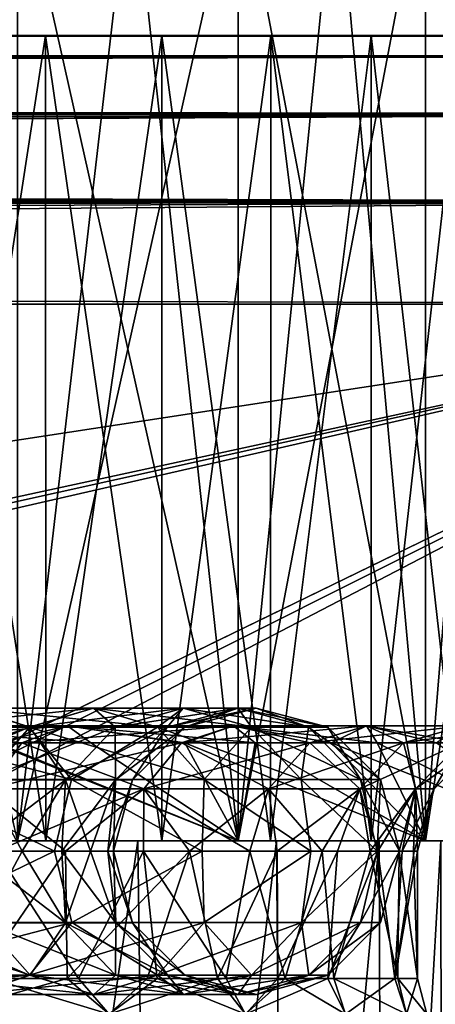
# Model space of a CAD drawing. Header units: metres. Extents: x -104 to 104, y -111 to 38.
# Tile 252 of 256: x 83.53 to 85.85, y 15.59 to 21.09. Entities that reach past the tile are written whole.
import ezdxf

# ---------------------------------------------------------------- set-up
doc = ezdxf.new("R2010")
doc.units = ezdxf.units.M
doc.layers.add('solid_509367_AD153', color=7, linetype='CONTINUOUS')

msp = doc.modelspace()

# ---------------------------------------------------------------- linework, layer by layer
at = {"layer": 'solid_509367_AD153'}
for points in [[(84.746834, 16.5, 7.651943), (84.151947, 22, 8.246834), (83.514259, 22, 8.795604)], [(83.514259, 16.5, 8.795604), (84.746834, 16.5, 7.651943), (83.514259, 22, 8.795604)], [(83.514259, 16.5, -8.795604), (83.514259, 22, -8.795604), (84.151947, 22, -8.246834)], [(83.514259, 16.5, -8.795604), (84.151947, 22, -8.246834), (84.746834, 22, -7.651943)], [(84.746834, 16.5, -7.651943), (83.514259, 16.5, -8.795604), (84.746834, 22, -7.651943)], [(84.746834, 16.5, 7.651943), (84.746834, 22, 7.651943), (84.151947, 22, 8.246834)], [(85.795189, 16.5, 6.337351), (85.295601, 22, 7.01426), (84.746834, 22, 7.651943)], [(84.746834, 16.5, 7.651943), (85.795189, 16.5, 6.337351), (84.746834, 22, 7.651943)], [(84.746834, 16.5, -7.651943), (84.746834, 22, -7.651943), (85.295601, 22, -7.01426)], [(84.746834, 16.5, -7.651943), (85.295601, 22, -7.01426), (85.795189, 22, -6.337351)], [(85.795189, 16.5, -6.337351), (84.746834, 16.5, -7.651943), (85.795189, 22, -6.337351)], [(85.795189, 16.5, 6.337351), (85.795189, 22, 6.337351), (85.295601, 22, 7.01426)], [(86.635902, 16.5, 4.881192), (86.242783, 22, 5.625), (85.795189, 22, 6.337351)], [(85.795189, 16.5, 6.337351), (86.635902, 16.5, 4.881192), (85.795189, 22, 6.337351)], [(85.795189, 16.5, -6.337351), (85.795189, 22, -6.337351), (86.242783, 22, -5.625)], [(85.795189, 16.5, -6.337351), (86.242783, 22, -5.625), (86.635902, 22, -4.881192)], [(86.635902, 16.5, -4.881192), (85.795189, 16.5, -6.337351), (86.635902, 22, -4.881192)], [(76.5, 21, -11.5), (88.5, 21, -17.5), (-88.5, 21, -17.5)], [(88.5, 20.886271, -18.072937), (-88.5, 21, -17.5), (88.5, 21, -17.5)], [(-88.5, 20.886271, -18.072937), (-88.5, 21, -17.5), (88.5, 20.886271, -18.072937)], [(72.297272, 21, 10.703959), (0, 21, 17.5), (88.5, 21, 17.5)], [(1.438565, 20.99082, 17.665693), (88.5, 21, 17.5), (0, 21, 17.5)], [(1.438565, 20.99082, 17.665693), (2.599583, 20.969931, 17.798836), (88.5, 21, 17.5)], [(2.599583, 20.969931, 17.798836), (2.794907, 20.965233, 17.821079), (88.5, 21, 17.5)], [(2.794907, 20.965233, 17.821079), (4.094866, 20.925119, 17.968012), (88.5, 21, 17.5)], [(88.5, 20.885818, 18.074024), (88.5, 21, 17.5), (4.094866, 20.925119, 17.968012)], [(73.112015, 21, 10.989048), (72.297272, 21, 10.703959), (88.5, 21, 17.5)], [(73.94101, 21, 11.211671), (73.112015, 21, 10.989048), (88.5, 21, 17.5)], [(74.779747, 21, 11.370247), (73.94101, 21, 11.211671), (88.5, 21, 17.5)], [(75.632744, 21, 11.466357), (74.779747, 21, 11.370247), (88.5, 21, 17.5)], [(76.5, 21, 11.5), (75.632744, 21, 11.466357), (88.5, 21, 17.5)], [(77.367256, 21, -11.466357), (88.5, 21, -17.5), (76.5, 21, -11.5)], [(77.367256, 21, 11.466357), (76.5, 21, 11.5), (88.5, 21, 17.5)], [(77.367256, 21, -11.466357), (78.220253, 21, -11.370247), (88.5, 21, -17.5)], [(78.220253, 21, 11.370247), (77.367256, 21, 11.466357), (88.5, 21, 17.5)], [(78.220253, 21, -11.370247), (79.05899, 21, -11.211671), (88.5, 21, -17.5)], [(79.05899, 21, 11.211671), (78.220253, 21, 11.370247), (88.5, 21, 17.5)], [(79.05899, 21, -11.211671), (79.887985, 21, -10.989048), (88.5, 21, -17.5)], [(79.887985, 21, 10.989048), (79.05899, 21, 11.211671), (88.5, 21, 17.5)], [(79.887985, 21, -10.989048), (80.702728, 21, -10.703959), (88.5, 21, -17.5)], [(80.702728, 21, 10.703959), (79.887985, 21, 10.989048), (88.5, 21, 17.5)], [(80.702728, 21, -10.703959), (81.489662, 21, -10.361142), (88.5, 21, -17.5)], [(81.489662, 21, 10.361142), (80.702728, 21, 10.703959), (88.5, 21, 17.5)], [(81.489662, 21, -10.361142), (82.248337, 21, -9.959632), (88.5, 21, -17.5)], [(82.248337, 21, 9.959632), (81.489662, 21, 10.361142), (88.5, 21, 17.5)], [(82.248337, 21, -9.959632), (82.97921, 21, -9.500394), (88.5, 21, -17.5)], [(82.97921, 21, 9.500394), (82.248337, 21, 9.959632), (88.5, 21, 17.5)], [(82.977402, 16.5, 9.501176), (82.97921, 21, 9.500394), (83.670135, 21, 8.991062)], [(82.977402, 16.5, 9.501176), (83.670135, 21, 8.991062), (83.671913, 16.5, 8.989111)], [(83.671913, 16.5, -8.989111), (82.97921, 21, -9.500394), (82.977402, 16.5, -9.501176)], [(82.97921, 21, -9.500394), (83.670135, 21, -8.991062), (88.5, 21, -17.5)], [(83.670135, 21, 8.991062), (82.97921, 21, 9.500394), (88.5, 21, 17.5)], [(83.671913, 16.5, -8.989111), (83.670135, 21, -8.991062), (82.97921, 21, -9.500394)], [(83.670135, 21, -8.991062), (84.320442, 21, -8.430799), (88.5, 21, -17.5)], [(84.320442, 21, 8.430799), (83.670135, 21, 8.991062), (88.5, 21, 17.5)], [(83.671913, 16.5, 8.989111), (83.670135, 21, 8.991062), (84.320442, 21, 8.430799)], [(84.320526, 16.5, -8.4313), (84.320442, 21, -8.430799), (83.670135, 21, -8.991062)], [(84.320526, 16.5, -8.4313), (83.670135, 21, -8.991062), (83.671913, 16.5, -8.989111)], [(83.671913, 16.5, 8.989111), (84.320442, 21, 8.430799), (84.320526, 16.5, 8.4313)], [(84.320442, 21, -8.430799), (84.930801, 21, -7.82044), (88.5, 21, -17.5)], [(84.930801, 21, 7.82044), (84.320442, 21, 8.430799), (88.5, 21, 17.5)], [(84.320526, 16.5, 8.4313), (84.320442, 21, 8.430799), (84.930801, 21, 7.82044)], [(84.928627, 16.5, -7.822324), (84.930801, 21, -7.82044), (84.320442, 21, -8.430799)], [(84.928627, 16.5, -7.822324), (84.320442, 21, -8.430799), (84.320526, 16.5, -8.4313)], [(84.320526, 16.5, 8.4313), (84.930801, 21, 7.82044), (84.928627, 16.5, 7.822324)], [(84.928627, 16.5, 7.822324), (84.930801, 21, 7.82044), (85.491058, 21, 7.170133)], [(84.928627, 16.5, 7.822324), (85.491058, 21, 7.170133), (85.492065, 16.5, 7.167895)], [(85.492065, 16.5, -7.167895), (84.930801, 21, -7.82044), (84.928627, 16.5, -7.822324)], [(84.930801, 21, -7.82044), (85.491058, 21, -7.170133), (88.5, 21, -17.5)], [(85.491058, 21, 7.170133), (84.930801, 21, 7.82044), (88.5, 21, 17.5)], [(85.492065, 16.5, -7.167895), (85.491058, 21, -7.170133), (84.930801, 21, -7.82044)], [(85.491058, 21, -7.170133), (86.000397, 21, -6.479209), (88.5, 21, -17.5)], [(86.000397, 21, 6.479209), (85.491058, 21, 7.170133), (88.5, 21, 17.5)], [(85.492065, 16.5, 7.167895), (85.491058, 21, 7.170133), (86.000397, 21, 6.479209)], [(86.001404, 16.5, -6.47867), (86.000397, 21, -6.479209), (85.491058, 21, -7.170133)], [(86.001404, 16.5, -6.47867), (85.491058, 21, -7.170133), (85.492065, 16.5, -7.167895)], [(85.492065, 16.5, 7.167895), (86.000397, 21, 6.479209), (86.001404, 16.5, 6.47867)], [(88.5, 20.885818, 18.074024), (4.094866, 20.925119, 17.968012), (5.176643, 20.879919, 18.08807)], [(-88.5, 20.886271, -18.072937), (88.5, 20.886271, -18.072937), (88.5, 20.561077, -18.560244)], [(-88.5, 20.886271, -18.072937), (88.5, 20.561077, -18.560244), (-88.5, 20.561077, -18.560244)], [(88.5, 20.885818, 18.074024), (5.176643, 20.879919, 18.08807), (5.431446, 20.867682, 18.115993)], [(88.5, 20.885818, 18.074024), (5.431446, 20.867682, 18.115993), (6.852902, 20.787809, 18.269121)], [(88.5, 20.885818, 18.074024), (6.852902, 20.787809, 18.269121), (7.71827, 20.72963, 18.359076)], [(88.5, 20.885818, 18.074024), (7.71827, 20.72963, 18.359076), (8.364735, 20.681011, 18.424778)], [(88.5, 20.560244, 18.561077), (88.5, 20.885818, 18.074024), (8.364735, 20.681011, 18.424778)], [(88.5, 20.560244, 18.561077), (8.364735, 20.681011, 18.424778), (9.930074, 20.545269, 18.57583)], [(-88.5, 20.561077, -18.560244), (88.5, 20.561077, -18.560244), (88.5, 20.074024, -18.885818)], [(-88.5, 20.561077, -18.560244), (88.5, 20.074024, -18.885818), (-88.5, 20.074024, -18.885818)], [(88.5, 20.560244, 18.561077), (9.930074, 20.545269, 18.57583), (10.211987, 20.517963, 18.601704)], [(88.5, 20.560244, 18.561077), (10.211987, 20.517963, 18.601704), (11.512659, 20.37952, 18.71509)], [(88.5, 20.560244, 18.561077), (11.512659, 20.37952, 18.71509), (12.634016, 20.244062, 18.802448)], [(88.5, 20.560244, 18.561077), (12.634016, 20.244062, 18.802448), (13.07672, 20.185892, 18.833998)], [(88.5, 20.072937, 18.886271), (88.5, 20.560244, 18.561077), (13.07672, 20.185892, 18.833998)], [(88.5, 20.072937, 18.886271), (13.07672, 20.185892, 18.833998), (14.532368, 19.97542, 18.922665)], [(-88.5, 20.074024, -18.885818), (88.5, 19.5, -19), (-88.5, 19.5, -19)], [(-88.5, 20.074024, -18.885818), (88.5, 20.074024, -18.885818), (88.5, 19.5, -19)], [(88.5, 20.072937, 18.886271), (14.532368, 19.97542, 18.922665), (14.960504, 19.907318, 18.943638)], [(88.5, 20.072937, 18.886271), (14.960504, 19.907318, 18.943638), (15.905083, 19.745672, 18.979744)], [(88.5, 20.072937, 18.886271), (15.905083, 19.745672, 18.979744), (17.197384, 19.5, 19)], [(88.5, 20.072937, 18.886271), (17.197384, 19.5, 19), (88.5, 19.5, 19)], [(-88.5, -7.5, -19), (-88.5, 19.5, -19), (88.5, 19.5, -19)], [(-36.57795, -7.5, -19), (-88.5, -7.5, -19), (88.5, 19.5, -19)], [(-34.248123, -7.626659, -19), (-36.57795, -7.5, -19), (88.5, 19.5, -19)], [(-31.945723, -8.004942, -19), (-34.248123, -7.626659, -19), (88.5, 19.5, -19)], [(31.945723, -8.004942, -19), (-31.945723, -8.004942, -19), (88.5, 19.5, -19)], [(88.5, -7.5, 19), (17.197384, 19.5, 19), (18.989754, 17.759771, 19)], [(88.5, -7.5, 19), (88.5, 19.5, 19), (17.197384, 19.5, 19)], [(34.248119, -7.626659, -19), (31.945723, -8.004942, -19), (88.5, 19.5, -19)], [(36.57795, -7.5, -19), (34.248119, -7.626659, -19), (88.5, 19.5, -19)], [(88.5, -7.5, -19), (36.57795, -7.5, -19), (88.5, 19.5, -19)], [(88.5, -7.5, 19), (18.989754, 17.759771, 19), (20.601439, 15.860648, 19)], [(83.578606, 17.135294, 5.142908), (83.254616, 17.242264, 4.907515), (82.403748, 17.242264, 5.903749)], [(82.686928, 17.135294, 6.186928), (83.578606, 17.135294, 5.142908), (82.403748, 17.242264, 5.903749)], [(83.578606, 17.135294, -5.142908), (82.686928, 17.135294, -6.186928), (83.254616, 17.242264, -4.907515)], [(83.939156, 17.242264, 3.79044), (83.582535, 17.134457, 3.608731), (82.930801, 17.134457, 4.672254)], [(83.254616, 17.242264, 4.907515), (83.939156, 17.242264, 3.79044), (82.930801, 17.134457, 4.672254)], [(83.254616, 17.242264, -4.907515), (82.930801, 17.134457, -4.672254), (83.582535, 17.134457, -3.608731)], [(84.295982, 17.135294, 3.972252), (83.939156, 17.242264, 3.79044), (83.254616, 17.242264, 4.907515)], [(83.578606, 17.135294, 5.142908), (84.295982, 17.135294, 3.972252), (83.254616, 17.242264, 4.907515)], [(83.939156, 17.242264, -3.79044), (83.254616, 17.242264, -4.907515), (83.582535, 17.134457, -3.608731)], [(83.578606, 17.135294, -5.142908), (83.254616, 17.242264, -4.907515), (83.939156, 17.242264, -3.79044)], [(84.295982, 17.135294, -3.972252), (83.578606, 17.135294, -5.142908), (83.939156, 17.242264, -3.79044)], [(84.440529, 17.242264, 2.580033), (84.059868, 17.134457, 2.456349), (83.582535, 17.134457, 3.608731)], [(83.939156, 17.242264, 3.79044), (84.440529, 17.242264, 2.580033), (83.582535, 17.134457, 3.608731)], [(83.939156, 17.242264, -3.79044), (83.582535, 17.134457, -3.608731), (84.059868, 17.134457, -2.456349)], [(84.821396, 17.135294, 2.703787), (84.440529, 17.242264, 2.580033), (83.939156, 17.242264, 3.79044)], [(84.295982, 17.135294, 3.972252), (84.821396, 17.135294, 2.703787), (83.939156, 17.242264, 3.79044)], [(84.440529, 17.242264, -2.580033), (83.939156, 17.242264, -3.79044), (84.059868, 17.134457, -2.456349)], [(84.295982, 17.135294, -3.972252), (83.939156, 17.242264, -3.79044), (84.440529, 17.242264, -2.580033)], [(84.746368, 17.242264, 1.306097), (84.351051, 17.134457, 1.243484), (84.059868, 17.134457, 2.456349)], [(84.440529, 17.242264, 2.580033), (84.746368, 17.242264, 1.306097), (84.059868, 17.134457, 2.456349)], [(84.440529, 17.242264, -2.580033), (84.059868, 17.134457, -2.456349), (84.351051, 17.134457, -1.243484)], [(84.821396, 17.135294, -2.703787), (84.295982, 17.135294, -3.972252), (84.440529, 17.242264, -2.580033)], [(84.849159, 17.242264), (84.448914, 17.134457), (84.351051, 17.134457, 1.243484)], [(84.746368, 17.242264, -1.306097), (84.351051, 17.134457, -1.243484), (84.448914, 17.134457)], [(84.746368, 17.242264, 1.306097), (84.849159, 17.242264), (84.351051, 17.134457, 1.243484)], [(84.746368, 17.242264, -1.306097), (84.440529, 17.242264, -2.580033), (84.351051, 17.134457, -1.243484)], [(85.141914, 17.135294, 1.368745), (84.746368, 17.242264, 1.306097), (84.440529, 17.242264, 2.580033)], [(84.821396, 17.135294, 2.703787), (85.141914, 17.135294, 1.368745), (84.440529, 17.242264, 2.580033)], [(84.821396, 17.135294, -2.703787), (84.440529, 17.242264, -2.580033), (84.746368, 17.242264, -1.306097)], [(84.746368, 17.242264, -1.306097), (84.448914, 17.134457), (84.849159, 17.242264)], [(85.249634, 17.135294), (84.849159, 17.242264), (84.746368, 17.242264, 1.306097)], [(85.141914, 17.135294, -1.368745), (84.746368, 17.242264, -1.306097), (84.849159, 17.242264)], [(85.141914, 17.135294, 1.368745), (85.249634, 17.135294), (84.746368, 17.242264, 1.306097)], [(85.141914, 17.135294, -1.368745), (84.821396, 17.135294, -2.703787), (84.746368, 17.242264, -1.306097)], [(85.141914, 17.135294, -1.368745), (84.849159, 17.242264), (85.249634, 17.135294)], [(82.70372, 17.142265, 7.779223), (82.485306, 17.0483, 7.505334), (83.537064, 17.0483, 6.529442)], [(83.793869, 17.142265, -6.767719), (83.537064, 17.0483, -6.529442), (82.485306, 17.0483, -7.505334)], [(82.70372, 17.142265, -7.779223), (83.793869, 17.142265, -6.767719), (82.485306, 17.0483, -7.505334)], [(83.815796, 16.842264, 5.315237), (83.578606, 17.135294, 5.142908), (82.686928, 17.135294, 6.186928)], [(82.894241, 16.842264, 6.394239), (83.815796, 16.842264, 5.315237), (82.686928, 17.135294, 6.186928)], [(82.894241, 16.842264, -6.394239), (82.686928, 17.135294, -6.186928), (83.578606, 17.135294, -5.142908)], [(83.582535, 17.134457, 3.608731), (83.321854, 16.840813, 3.475907), (82.694115, 16.840813, 4.500286)], [(82.930801, 17.134457, 4.672254), (83.582535, 17.134457, 3.608731), (82.694115, 16.840813, 4.500286)], [(83.793869, 17.142265, 6.767719), (83.393692, 17.048483, 7.65291), (82.70372, 17.142265, 7.779223)], [(82.70372, 17.142265, -7.779223), (83.373436, 17.048483, -7.671109), (83.924156, 17.048483, -7.139463)], [(82.70372, 17.142265, -7.779223), (83.924156, 17.048483, -7.139463), (83.793869, 17.142265, -6.767719)], [(83.793869, 17.142265, 6.767719), (82.70372, 17.142265, 7.779223), (83.537064, 17.0483, 6.529442)], [(83.815796, 16.842264, -5.315237), (82.894241, 16.842264, -6.394239), (83.578606, 17.135294, -5.142908)], [(83.582535, 17.134457, -3.608731), (82.930801, 17.134457, -4.672254), (83.321854, 16.840813, -3.475907)], [(84.059868, 17.134457, 2.456349), (83.781616, 16.840813, 2.36594), (83.321854, 16.840813, 3.475907)], [(83.582535, 17.134457, 3.608731), (84.059868, 17.134457, 2.456349), (83.321854, 16.840813, 3.475907)], [(83.582535, 17.134457, -3.608731), (83.321854, 16.840813, -3.475907), (83.781616, 16.840813, -2.36594)], [(83.793869, 17.142265, 6.767719), (84.450005, 17.048483, 6.548849), (83.393692, 17.048483, 7.65291)], [(83.793869, 17.142265, 6.767719), (83.537064, 17.0483, 6.529442), (84.431633, 17.0483, 5.407694)], [(84.721077, 17.142265, -5.605035), (84.431633, 17.0483, -5.407694), (83.537064, 17.0483, -6.529442)], [(83.793869, 17.142265, -6.767719), (84.721077, 17.142265, -5.605035), (83.537064, 17.0483, -6.529442)], [(84.557213, 16.842264, 4.105354), (84.295982, 17.135294, 3.972252), (83.578606, 17.135294, 5.142908)], [(83.815796, 16.842264, 5.315237), (84.557213, 16.842264, 4.105354), (83.578606, 17.135294, 5.142908)], [(83.815796, 16.842264, -5.315237), (83.578606, 17.135294, -5.142908), (84.295982, 17.135294, -3.972252)], [(84.059868, 17.134457, -2.456349), (83.582535, 17.134457, -3.608731), (83.781616, 16.840813, -2.36594)], [(84.351051, 17.134457, 1.243484), (84.06208, 16.840813, 1.197716), (83.781616, 16.840813, 2.36594)], [(84.059868, 17.134457, 2.456349), (84.351051, 17.134457, 1.243484), (83.781616, 16.840813, 2.36594)], [(84.059868, 17.134457, -2.456349), (83.781616, 16.840813, -2.36594), (84.06208, 16.840813, -1.197716)], [(84.721077, 17.142265, 5.605035), (84.450005, 17.048483, 6.548849), (83.793869, 17.142265, 6.767719)], [(83.793869, 17.142265, -6.767719), (83.924156, 17.048483, -7.139463), (84.84243, 17.048483, -6.041017)], [(83.793869, 17.142265, -6.767719), (84.84243, 17.048483, -6.041017), (84.721077, 17.142265, -5.605035)], [(84.721077, 17.142265, 5.605035), (83.793869, 17.142265, 6.767719), (84.431633, 17.0483, 5.407694)], [(84.557213, 16.842264, -4.105354), (83.815796, 16.842264, -5.315237), (84.295982, 17.135294, -3.972252)], [(84.351051, 17.134457, -1.243484), (84.059868, 17.134457, -2.456349), (84.06208, 16.840813, -1.197716)], [(84.448914, 17.134457), (84.156342, 16.840813), (84.06208, 16.840813, 1.197716)], [(84.351051, 17.134457, -1.243484), (84.06208, 16.840813, -1.197716), (84.156342, 16.840813)], [(84.351051, 17.134457, 1.243484), (84.448914, 17.134457), (84.06208, 16.840813, 1.197716)], [(84.351051, 17.134457, -1.243484), (84.156342, 16.840813), (84.448914, 17.134457)], [(85.100235, 16.842264, 2.794385), (84.821396, 17.135294, 2.703787), (84.295982, 17.135294, 3.972252)], [(84.557213, 16.842264, 4.105354), (85.100235, 16.842264, 2.794385), (84.295982, 17.135294, 3.972252)], [(84.557213, 16.842264, -4.105354), (84.295982, 17.135294, -3.972252), (84.821396, 17.135294, -2.703787)], [(84.721077, 17.142265, 5.605035), (84.431633, 17.0483, 5.407694), (85.149017, 17.0483, 4.165146)], [(85.464638, 17.142265, -4.317143), (85.149017, 17.0483, -4.165146), (84.431633, 17.0483, -5.407694)], [(84.721077, 17.142265, -5.605035), (85.464638, 17.142265, -4.317143), (84.431633, 17.0483, -5.407694)], [(84.721077, 17.142265, 5.605035), (85.270004, 17.048483, 5.40157), (84.450005, 17.048483, 6.548849)], [(85.100235, 16.842264, -2.794385), (84.557213, 16.842264, -4.105354), (84.821396, 17.135294, -2.703787)], [(85.464638, 17.142265, 4.317143), (85.270004, 17.048483, 5.40157), (84.721077, 17.142265, 5.605035)], [(84.721077, 17.142265, -5.605035), (84.84243, 17.048483, -6.041017), (85.525017, 17.048483, -4.963771)], [(84.721077, 17.142265, -5.605035), (85.525017, 17.048483, -4.963771), (85.464638, 17.142265, -4.317143)], [(85.464638, 17.142265, 4.317143), (84.721077, 17.142265, 5.605035), (85.149017, 17.0483, 4.165146)], [(85.431488, 16.842264, 1.414609), (85.141914, 17.135294, 1.368745), (84.821396, 17.135294, 2.703787)], [(85.100235, 16.842264, 2.794385), (85.431488, 16.842264, 1.414609), (84.821396, 17.135294, 2.703787)], [(85.100235, 16.842264, -2.794385), (84.821396, 17.135294, -2.703787), (85.141914, 17.135294, -1.368745)], [(85.431488, 16.842264, -1.414609), (85.100235, 16.842264, -2.794385), (85.141914, 17.135294, -1.368745)], [(85.542824, 16.842264), (85.249634, 17.135294), (85.141914, 17.135294, 1.368745)], [(85.431488, 16.842264, -1.414609), (85.141914, 17.135294, -1.368745), (85.249634, 17.135294)], [(85.431488, 16.842264, 1.414609), (85.542824, 16.842264), (85.141914, 17.135294, 1.368745)], [(85.464638, 17.142265, 4.317143), (85.149017, 17.0483, 4.165146), (85.673195, 17.0483, 2.829556)], [(86.00795, 17.142265, -2.932814), (85.673195, 17.0483, -2.829556), (85.149017, 17.0483, -4.165146)], [(85.464638, 17.142265, -4.317143), (86.00795, 17.142265, -2.932814), (85.149017, 17.0483, -4.165146)], [(85.431488, 16.842264, -1.414609), (85.249634, 17.135294), (85.542824, 16.842264)], [(85.464638, 17.142265, 4.317143), (85.857239, 17.048483, 4.304889), (85.270004, 17.048483, 5.40157)], [(86.00795, 17.142265, 2.932814), (85.857239, 17.048483, 4.304889), (85.464638, 17.142265, 4.317143)], [(85.464638, 17.142265, -4.317143), (85.525017, 17.048483, -4.963771), (86.010704, 17.048483, -3.954298)], [(85.464638, 17.142265, -4.317143), (86.010704, 17.048483, -3.954298), (86.00795, 17.142265, -2.932814)], [(86.00795, 17.142265, 2.932814), (85.464638, 17.142265, 4.317143), (85.673195, 17.0483, 2.829556)], [(86.00795, 17.142265, 2.932814), (85.673195, 17.0483, 2.829556), (85.992462, 17.0483, 1.430758)], [(86.338867, 17.142265, -1.482971), (85.992462, 17.0483, -1.430758), (85.673195, 17.0483, -2.829556)], [(86.00795, 17.142265, -2.932814), (86.338867, 17.142265, -1.482971), (85.673195, 17.0483, -2.829556)], [(83.537064, 17.0483, -6.529442), (83.349205, 16.79163, -6.355137), (82.325523, 16.79163, -7.304977)], [(82.485306, 17.0483, -7.505334), (83.537064, 17.0483, -6.529442), (82.325523, 16.79163, -7.304977)], [(83.537064, 17.0483, 6.529442), (82.485306, 17.0483, 7.505334), (83.349205, 16.79163, 6.355137)], [(83.537064, 17.0483, 6.529442), (83.349205, 16.79163, 6.355137), (84.219894, 16.79163, 5.263334)], [(84.431633, 17.0483, -5.407694), (84.219894, 16.79163, -5.263334), (83.349205, 16.79163, -6.355137)], [(83.537064, 17.0483, -6.529442), (84.431633, 17.0483, -5.407694), (83.349205, 16.79163, -6.355137)], [(83.373436, 17.048483, -7.671109), (83.514259, 16.5, -8.795604), (84.746834, 16.5, -7.651943)], [(83.924156, 17.048483, -7.139463), (83.373436, 17.048483, -7.671109), (84.746834, 16.5, -7.651943)], [(83.393692, 17.048483, 7.65291), (84.746834, 16.5, 7.651943), (83.514259, 16.5, 8.795604)], [(83.393692, 17.048483, 7.65291), (84.450005, 17.048483, 6.548849), (84.746834, 16.5, 7.651943)], [(84.431633, 17.0483, 5.407694), (83.537064, 17.0483, 6.529442), (84.219894, 16.79163, 5.263334)], [(84.84243, 17.048483, -6.041017), (83.924156, 17.048483, -7.139463), (84.746834, 16.5, -7.651943)], [(84.431633, 17.0483, 5.407694), (84.219894, 16.79163, 5.263334), (84.918129, 16.79163, 4.053957)], [(85.149017, 17.0483, -4.165146), (84.918129, 16.79163, -4.053957), (84.219894, 16.79163, -5.263334)], [(84.431633, 17.0483, -5.407694), (85.149017, 17.0483, -4.165146), (84.219894, 16.79163, -5.263334)], [(85.149017, 17.0483, 4.165146), (84.431633, 17.0483, 5.407694), (84.918129, 16.79163, 4.053957)], [(84.450005, 17.048483, 6.548849), (85.795189, 16.5, 6.337351), (84.746834, 16.5, 7.651943)], [(84.450005, 17.048483, 6.548849), (85.270004, 17.048483, 5.40157), (85.795189, 16.5, 6.337351)], [(84.84243, 17.048483, -6.041017), (84.746834, 16.5, -7.651943), (85.795189, 16.5, -6.337351)], [(85.525017, 17.048483, -4.963771), (84.84243, 17.048483, -6.041017), (85.795189, 16.5, -6.337351)], [(85.149017, 17.0483, 4.165146), (84.918129, 16.79163, 4.053957), (85.428314, 16.79163, 2.75402)], [(85.673195, 17.0483, -2.829556), (85.428314, 16.79163, -2.75402), (84.918129, 16.79163, -4.053957)], [(85.149017, 17.0483, -4.165146), (85.673195, 17.0483, -2.829556), (84.918129, 16.79163, -4.053957)], [(85.673195, 17.0483, 2.829556), (85.149017, 17.0483, 4.165146), (85.428314, 16.79163, 2.75402)], [(85.270004, 17.048483, 5.40157), (86.635902, 16.5, 4.881192), (85.795189, 16.5, 6.337351)], [(85.270004, 17.048483, 5.40157), (85.857239, 17.048483, 4.304889), (86.635902, 16.5, 4.881192)], [(85.673195, 17.0483, 2.829556), (85.428314, 16.79163, 2.75402), (85.739059, 16.79163, 1.392564)], [(85.992462, 17.0483, -1.430758), (85.739059, 16.79163, -1.392564), (85.428314, 16.79163, -2.75402)], [(85.673195, 17.0483, -2.829556), (85.992462, 17.0483, -1.430758), (85.428314, 16.79163, -2.75402)], [(85.525017, 17.048483, -4.963771), (85.795189, 16.5, -6.337351), (86.635902, 16.5, -4.881192)], [(86.010704, 17.048483, -3.954298), (85.525017, 17.048483, -4.963771), (86.635902, 16.5, -4.881192)], [(85.992462, 17.0483, 1.430758), (85.673195, 17.0483, 2.829556), (85.739059, 16.79163, 1.392564)], [(85.992462, 17.0483, 1.430758), (85.739059, 16.79163, 1.392564), (85.843414, 16.79163)], [(85.739059, 16.79163, -1.392564), (86.099686, 17.0483), (85.843414, 16.79163)], [(85.992462, 17.0483, -1.430758), (86.099686, 17.0483), (85.739059, 16.79163, -1.392564)], [(86.099686, 17.0483), (85.992462, 17.0483, 1.430758), (85.843414, 16.79163)], [(82.894241, 16.842264, 6.394239), (82.697128, 16.442265, 6.731874), (83.720634, 16.442265, 5.620046)], [(82.894241, 16.842264, -6.394239), (83.720634, 16.442265, -5.620046), (82.697128, 16.442265, -6.731874)], [(82.894241, 16.842264, 6.394239), (83.720634, 16.442265, 5.620046), (83.815796, 16.842264, 5.315237)], [(83.815796, 16.842264, -5.315237), (83.720634, 16.442265, -5.620046), (82.894241, 16.842264, -6.394239)], [(83.781616, 16.840813, 2.36594), (83.540169, 16.442265, 2.727375), (83.258484, 16.442265, 3.365324)], [(83.321854, 16.840813, 3.475907), (83.781616, 16.840813, 2.36594), (83.258484, 16.442265, 3.365324)], [(83.321854, 16.840813, -3.475907), (83.258484, 16.442265, -3.365324), (83.540169, 16.442265, -2.727375)], [(83.781616, 16.840813, -2.36594), (83.321854, 16.840813, -3.475907), (83.540169, 16.442265, -2.727375)], [(83.781616, 16.840813, 2.36594), (83.761787, 16.442265, 2.066156), (83.540169, 16.442265, 2.727375)], [(83.781616, 16.840813, -2.36594), (83.540169, 16.442265, -2.727375), (83.761787, 16.442265, -2.066156)], [(83.815796, 16.842264, 5.315237), (83.720634, 16.442265, 5.620046), (84.547188, 16.442265, 4.354918)], [(83.815796, 16.842264, -5.315237), (84.547188, 16.442265, -4.354918), (83.720634, 16.442265, -5.620046)], [(84.06208, 16.840813, 1.197716), (83.921448, 16.442265, 1.387309), (83.761787, 16.442265, 2.066156)], [(83.781616, 16.840813, 2.36594), (84.06208, 16.840813, 1.197716), (83.761787, 16.442265, 2.066156)], [(83.781616, 16.840813, -2.36594), (83.761787, 16.442265, -2.066156), (83.921448, 16.442265, -1.387309)], [(84.06208, 16.840813, -1.197716), (83.781616, 16.840813, -2.36594), (83.921448, 16.442265, -1.387309)], [(83.815796, 16.842264, 5.315237), (84.547188, 16.442265, 4.354918), (84.557213, 16.842264, 4.105354)], [(84.557213, 16.842264, -4.105354), (84.547188, 16.442265, -4.354918), (83.815796, 16.842264, -5.315237)], [(84.06208, 16.840813, 1.197716), (84.017792, 16.442265, 0.696626), (83.921448, 16.442265, 1.387309)], [(84.06208, 16.840813, -1.197716), (83.921448, 16.442265, -1.387309), (84.017792, 16.442265, -0.696626)], [(84.156342, 16.840813), (84.050003, 16.442265), (84.017792, 16.442265, 0.696626)], [(84.06208, 16.840813, -1.197716), (84.017792, 16.442265, -0.696626), (84.050003, 16.442265)], [(84.06208, 16.840813, 1.197716), (84.156342, 16.840813), (84.017792, 16.442265, 0.696626)], [(84.06208, 16.840813, -1.197716), (84.050003, 16.442265), (84.156342, 16.840813)], [(84.557213, 16.842264, 4.105354), (84.547188, 16.442265, 4.354918), (85.154228, 16.442265, 2.971)], [(84.557213, 16.842264, -4.105354), (85.154228, 16.442265, -2.971), (84.547188, 16.442265, -4.354918)], [(84.557213, 16.842264, 4.105354), (85.154228, 16.442265, 2.971), (85.100235, 16.842264, 2.794385)], [(85.100235, 16.842264, -2.794385), (85.154228, 16.442265, -2.971), (84.557213, 16.842264, -4.105354)], [(85.100235, 16.842264, 2.794385), (85.154228, 16.442265, 2.971), (85.525208, 16.442265, 1.50604)], [(85.100235, 16.842264, 2.794385), (85.525208, 16.442265, 1.50604), (85.431488, 16.842264, 1.414609)], [(85.100235, 16.842264, -2.794385), (85.525208, 16.442265, -1.50604), (85.154228, 16.442265, -2.971)], [(85.431488, 16.842264, -1.414609), (85.525208, 16.442265, -1.50604), (85.100235, 16.842264, -2.794385)], [(85.431488, 16.842264, 1.414609), (85.525208, 16.442265, 1.50604), (85.650002, 16.442265)], [(85.431488, 16.842264, 1.414609), (85.650002, 16.442265), (85.542824, 16.842264)], [(85.431488, 16.842264, -1.414609), (85.542824, 16.842264), (85.525208, 16.442265, -1.50604)], [(85.525208, 16.442265, -1.50604), (85.542824, 16.842264), (85.650002, 16.442265)], [(83.349205, 16.79163, -6.355137), (83.782738, 16.442265, -5.702999), (82.856499, 16.442265, -6.719926)], [(84.219894, 16.79163, 5.263334), (83.349205, 16.79163, 6.355137), (83.394028, 16.442265, 6.167247)], [(83.349205, 16.79163, -6.355137), (84.219894, 16.79163, -5.263334), (83.782738, 16.442265, -5.702999)], [(84.219894, 16.79163, 5.263334), (83.394028, 16.442265, 6.167247), (84.218559, 16.442265, 5.097681)], [(84.219894, 16.79163, -5.263334), (84.475586, 16.442265, -4.685347), (83.782738, 16.442265, -5.702999)], [(84.219894, 16.79163, 5.263334), (84.218559, 16.442265, 5.097681), (84.812668, 16.442265, 4.057343)], [(84.918129, 16.79163, 4.053957), (84.219894, 16.79163, 5.263334), (84.812668, 16.442265, 4.057343)], [(84.219894, 16.79163, -5.263334), (84.918129, 16.79163, -4.053957), (84.475586, 16.442265, -4.685347)], [(84.918129, 16.79163, -4.053957), (84.96595, 16.442265, -3.72695), (84.475586, 16.442265, -4.685347)], [(84.918129, 16.79163, 4.053957), (84.812668, 16.442265, 4.057343), (85.217781, 16.442265, 3.092377)], [(85.428314, 16.79163, 2.75402), (84.918129, 16.79163, 4.053957), (85.217781, 16.442265, 3.092377)], [(84.918129, 16.79163, -4.053957), (85.428314, 16.79163, -2.75402), (84.96595, 16.442265, -3.72695)], [(85.428314, 16.79163, -2.75402), (85.303848, 16.442265, -2.838101), (84.96595, 16.442265, -3.72695)], [(85.428314, 16.79163, 2.75402), (85.217781, 16.442265, 3.092377), (85.485657, 16.442265, 2.195566)], [(85.428314, 16.79163, -2.75402), (85.528778, 16.442265, -2.01089), (85.303848, 16.442265, -2.838101)], [(85.739059, 16.79163, 1.392564), (85.428314, 16.79163, 2.75402), (85.485657, 16.442265, 2.195566)], [(85.428314, 16.79163, -2.75402), (85.739059, 16.79163, -1.392564), (85.528778, 16.442265, -2.01089)], [(85.739059, 16.79163, 1.392564), (85.485657, 16.442265, 2.195566), (85.647812, 16.442265, 1.371119)], [(85.739059, 16.79163, -1.392564), (85.664757, 16.442265, -1.252889), (85.528778, 16.442265, -2.01089)], [(85.739059, 16.79163, 1.392564), (85.647812, 16.442265, 1.371119), (85.728226, 16.442265, 0.634299)], [(85.843414, 16.79163), (85.731911, 16.442265, -0.57818), (85.664757, 16.442265, -1.252889)], [(85.739059, 16.79163, -1.392564), (85.843414, 16.79163), (85.664757, 16.442265, -1.252889)], [(85.739059, 16.79163, 1.392564), (85.728226, 16.442265, 0.634299), (85.75, 16.442265)], [(85.843414, 16.79163), (85.75, 16.442265), (85.731911, 16.442265, -0.57818)], [(85.843414, 16.79163), (85.739059, 16.79163, 1.392564), (85.75, 16.442265)], [(83.217514, 16.5, 6.717515), (82.977402, 16.5, 9.501176), (83.671913, 16.5, 8.989111)], [(83.217514, 16.5, -6.717515), (83.671913, 16.5, -8.989111), (82.977402, 16.5, -9.501176)], [(83.217514, 16.5, -6.717515), (83.332375, 10.645646, -6.600302), (84.185692, 16.5, -5.582286)], [(84.185692, 16.5, 5.582286), (83.332382, 10.645646, 6.600296), (83.217514, 16.5, 6.717515)], [(84.185692, 16.5, 5.582286), (83.217514, 16.5, 6.717515), (83.671913, 16.5, 8.989111)], [(83.217514, 16.5, -6.717515), (84.185692, 16.5, -5.582286), (83.671913, 16.5, -8.989111)], [(84.185692, 16.5, -5.582286), (83.332375, 10.645646, -6.600302), (84.263016, 10.67509, -5.475909)], [(84.185692, 16.5, 5.582286), (84.263023, 10.67509, 5.475904), (83.332382, 10.645646, 6.600296)], [(84.185692, 16.5, 5.582286), (83.671913, 16.5, 8.989111), (84.320526, 16.5, 8.4313)], [(84.185692, 16.5, -5.582286), (84.320526, 16.5, -8.4313), (83.671913, 16.5, -8.989111)], [(84.185692, 16.5, -5.582286), (84.263016, 10.67509, -5.475909), (84.962944, 16.5, -4.315154)], [(84.962944, 16.5, 4.315154), (84.263023, 10.67509, 5.475904), (84.185692, 16.5, 5.582286)], [(84.185692, 16.5, 5.582286), (84.320526, 16.5, 8.4313), (84.928627, 16.5, 7.822324)], [(84.962944, 16.5, 4.315154), (84.185692, 16.5, 5.582286), (84.928627, 16.5, 7.822324)], [(84.185692, 16.5, -5.582286), (84.962944, 16.5, -4.315154), (84.320526, 16.5, -8.4313)], [(84.962944, 16.5, -4.315154), (84.263016, 10.67509, -5.475909), (85.010239, 10.707937, -4.221493)], [(84.962944, 16.5, 4.315154), (85.010239, 10.707937, 4.221489), (84.263023, 10.67509, 5.475904)], [(84.962944, 16.5, -4.315154), (84.928627, 16.5, -7.822324), (84.320526, 16.5, -8.4313)], [(84.962944, 16.5, 4.315154), (84.928627, 16.5, 7.822324), (85.492065, 16.5, 7.167895)], [(84.962944, 16.5, -4.315154), (85.492065, 16.5, -7.167895), (84.928627, 16.5, -7.822324)], [(84.962944, 16.5, -4.315154), (85.010239, 10.707937, -4.221493), (85.535477, 16.5, -2.932928)], [(85.535477, 16.5, 2.932928), (85.010239, 10.707937, 4.221489), (84.962944, 16.5, 4.315154)], [(85.535477, 16.5, 2.932928), (84.962944, 16.5, 4.315154), (85.492065, 16.5, 7.167895)], [(84.962944, 16.5, -4.315154), (85.535477, 16.5, -2.932928), (85.492065, 16.5, -7.167895)], [(85.535477, 16.5, -2.932928), (85.010239, 10.707937, -4.221493), (85.555473, 10.743308, -2.870752)], [(85.535477, 16.5, 2.932928), (85.555473, 10.743308, 2.87075), (85.010239, 10.707937, 4.221489)], [(85.535477, 16.5, 2.932928), (85.492065, 16.5, 7.167895), (86.001404, 16.5, 6.47867)], [(85.535477, 16.5, -2.932928), (85.881882, 16.5, -1.487333), (85.492065, 16.5, -7.167895)], [(85.881882, 16.5, -1.487333), (86, 16.5), (85.492065, 16.5, -7.167895)], [(86, 16.5), (86.001404, 16.5, -6.47867), (85.492065, 16.5, -7.167895)], [(85.535477, 16.5, -2.932928), (85.555473, 10.743308, -2.870752), (85.881882, 16.5, -1.487333)], [(85.881882, 16.5, 1.487333), (85.555473, 10.743308, 2.87075), (85.535477, 16.5, 2.932928)], [(85.881882, 16.5, 1.487333), (85.535477, 16.5, 2.932928), (86.001404, 16.5, 6.47867)], [(85.881882, 16.5, -1.487333), (85.555473, 10.743308, -2.870752), (85.887772, 10.780373, -1.455327)], [(85.881882, 16.5, 1.487333), (85.887772, 10.780373, 1.455325), (85.555473, 10.743308, 2.87075)], [(82.894829, 16.043716, 6.394831), (83.720634, 16.442265, 5.620046), (82.697128, 16.442265, 6.731874)], [(82.697128, 16.442265, -6.731874), (83.720634, 16.442265, -5.620046), (82.894829, 16.043716, -6.394831)], [(82.856499, 16.442265, -6.719926), (83.782738, 16.442265, -5.702999), (83.294022, 15.73094, -6.277238)], [(82.894829, 16.043716, 6.394831), (83.816475, 16.043716, 5.315728), (83.720634, 16.442265, 5.620046)], [(83.720634, 16.442265, -5.620046), (83.816475, 16.043716, -5.315728), (82.894829, 16.043716, -6.394831)], [(83.258484, 16.442265, 3.365324), (83.540169, 16.442265, 2.727375), (83.322594, 16.042265, 3.476287)], [(83.258484, 16.442265, -3.365324), (83.322594, 16.042265, -3.476287), (83.78241, 16.042265, -2.366199)], [(83.540169, 16.442265, -2.727375), (83.258484, 16.442265, -3.365324), (83.78241, 16.042265, -2.366199)], [(83.782738, 16.442265, -5.702999), (83.791458, 15.73094, -5.691847), (83.294022, 15.73094, -6.277238)], [(83.540169, 16.442265, 2.727375), (83.78241, 16.042265, 2.366199), (83.322594, 16.042265, 3.476287)], [(83.364113, 15.73094, 6.200522), (83.854599, 15.73094, 5.610026), (83.394028, 16.442265, 6.167247)], [(83.854599, 15.73094, 5.610026), (84.218559, 16.442265, 5.097681), (83.394028, 16.442265, 6.167247)], [(83.540169, 16.442265, 2.727375), (83.761787, 16.442265, 2.066156), (83.78241, 16.042265, 2.366199)], [(83.761787, 16.442265, -2.066156), (83.540169, 16.442265, -2.727375), (83.78241, 16.042265, -2.366199)], [(83.816475, 16.043716, 5.315728), (84.547188, 16.442265, 4.354918), (83.720634, 16.442265, 5.620046)], [(83.720634, 16.442265, -5.620046), (84.547188, 16.442265, -4.354918), (83.816475, 16.043716, -5.315728)], [(83.761787, 16.442265, 2.066156), (83.921448, 16.442265, 1.387309), (83.78241, 16.042265, 2.366199)], [(83.761787, 16.442265, -2.066156), (83.78241, 16.042265, -2.366199), (84.062904, 16.042265, -1.197847)], [(83.921448, 16.442265, -1.387309), (83.761787, 16.442265, -2.066156), (84.062904, 16.042265, -1.197847)], [(83.921448, 16.442265, 1.387309), (84.062904, 16.042265, 1.197847), (83.78241, 16.042265, 2.366199)], [(83.782738, 16.442265, -5.702999), (84.475586, 16.442265, -4.685347), (83.791458, 15.73094, -5.691847)], [(84.475586, 16.442265, -4.685347), (84.238228, 15.73094, -5.06777), (83.791458, 15.73094, -5.691847)], [(83.816475, 16.043716, 5.315728), (84.557961, 16.043716, 4.105734), (84.547188, 16.442265, 4.354918)], [(84.547188, 16.442265, -4.354918), (84.557961, 16.043716, -4.105734), (83.816475, 16.043716, -5.315728)], [(83.854599, 15.73094, 5.610026), (84.294647, 15.73094, 4.980559), (84.218559, 16.442265, 5.097681)], [(83.921448, 16.442265, 1.387309), (84.017792, 16.442265, 0.696626), (84.062904, 16.042265, 1.197847)], [(84.017792, 16.442265, -0.696626), (83.921448, 16.442265, -1.387309), (84.062904, 16.042265, -1.197847)], [(84.017792, 16.442265, -0.696626), (84.157181, 16.042265), (84.050003, 16.442265)], [(84.017792, 16.442265, -0.696626), (84.062904, 16.042265, -1.197847), (84.157181, 16.042265)], [(84.017792, 16.442265, 0.696626), (84.050003, 16.442265), (84.062904, 16.042265, 1.197847)], [(84.050003, 16.442265), (84.157181, 16.042265), (84.062904, 16.042265, 1.197847)], [(84.681091, 15.73094, 4.31651), (84.812668, 16.442265, 4.057343), (84.218559, 16.442265, 5.097681)], [(84.294647, 15.73094, 4.980559), (84.681091, 15.73094, 4.31651), (84.218559, 16.442265, 5.097681)], [(84.475586, 16.442265, -4.685347), (84.631477, 15.73094, -4.409265), (84.238228, 15.73094, -5.06777)], [(84.475586, 16.442265, -4.685347), (84.96595, 16.442265, -3.72695), (84.631477, 15.73094, -4.409265)], [(84.557961, 16.043716, 4.105734), (85.154228, 16.442265, 2.971), (84.547188, 16.442265, 4.354918)], [(84.547188, 16.442265, -4.354918), (85.154228, 16.442265, -2.971), (84.557961, 16.043716, -4.105734)], [(84.557961, 16.043716, 4.105734), (85.101028, 16.043716, 2.794644), (85.154228, 16.442265, 2.971)], [(85.154228, 16.442265, -2.971), (85.101028, 16.043716, -2.794644), (84.557961, 16.043716, -4.105734)], [(84.96595, 16.442265, -3.72695), (84.969048, 15.73094, -3.719902), (84.631477, 15.73094, -4.409265)], [(84.681091, 15.73094, 4.31651), (85.011024, 15.73094, 3.622847), (84.812668, 16.442265, 4.057343)], [(85.011024, 15.73094, 3.622847), (85.217781, 16.442265, 3.092377), (84.812668, 16.442265, 4.057343)], [(84.96595, 16.442265, -3.72695), (85.303848, 16.442265, -2.838101), (84.969048, 15.73094, -3.719902)], [(85.303848, 16.442265, -2.838101), (85.248291, 15.73094, -3.00497), (84.969048, 15.73094, -3.719902)], [(85.011024, 15.73094, 3.622847), (85.282127, 15.73094, 2.904611), (85.217781, 16.442265, 3.092377)], [(85.101028, 16.043716, 2.794644), (85.525208, 16.442265, 1.50604), (85.154228, 16.442265, 2.971)], [(85.101028, 16.043716, 2.794644), (85.432312, 16.043716, 1.41474), (85.525208, 16.442265, 1.50604)], [(85.525208, 16.442265, -1.50604), (85.432312, 16.043716, -1.41474), (85.101028, 16.043716, -2.794644)], [(85.154228, 16.442265, -2.971), (85.525208, 16.442265, -1.50604), (85.101028, 16.043716, -2.794644)], [(85.282127, 15.73094, 2.904611), (85.485657, 16.442265, 2.195566), (85.217781, 16.442265, 3.092377)], [(85.528778, 16.442265, -2.01089), (85.623672, 15.73094, -1.523517), (85.248291, 15.73094, -3.00497)], [(85.303848, 16.442265, -2.838101), (85.528778, 16.442265, -2.01089), (85.248291, 15.73094, -3.00497)], [(85.282127, 15.73094, 2.904611), (85.641106, 15.73094, 1.415149), (85.485657, 16.442265, 2.195566)], [(85.432312, 16.043716, 1.41474), (85.543655, 16.043716), (85.525208, 16.442265, 1.50604)], [(85.432312, 16.043716, -1.41474), (85.650002, 16.442265), (85.543655, 16.043716)], [(85.525208, 16.442265, -1.50604), (85.650002, 16.442265), (85.432312, 16.043716, -1.41474)], [(85.641106, 15.73094, 1.415149), (85.647812, 16.442265, 1.371119), (85.485657, 16.442265, 2.195566)], [(85.543655, 16.043716), (85.650002, 16.442265), (85.525208, 16.442265, 1.50604)], [(85.528778, 16.442265, -2.01089), (85.664757, 16.442265, -1.252889), (85.623672, 15.73094, -1.523517)], [(85.623672, 15.73094, -1.523517), (85.75, 16.442265), (85.75, 15.73094)], [(85.731911, 16.442265, -0.57818), (85.75, 16.442265), (85.623672, 15.73094, -1.523517)], [(85.664757, 16.442265, -1.252889), (85.731911, 16.442265, -0.57818), (85.623672, 15.73094, -1.523517)], [(85.641106, 15.73094, 1.415149), (85.75, 15.73094), (85.647812, 16.442265, 1.371119)], [(85.75, 15.73094), (85.728226, 16.442265, 0.634299), (85.647812, 16.442265, 1.371119)], [(85.75, 15.73094), (85.75, 16.442265), (85.728226, 16.442265, 0.634299)], [(82.68795, 15.750073, 6.187953), (83.579781, 15.750073, 5.14376), (82.894829, 16.043716, 6.394831)], [(82.68795, 15.750073, -6.187953), (82.894829, 16.043716, -6.394831), (83.816475, 16.043716, -5.315728)], [(83.579781, 15.750073, -5.14376), (82.68795, 15.750073, -6.187953), (83.816475, 16.043716, -5.315728)], [(82.694786, 16.042265, -4.500777), (82.931976, 15.749235, -4.673106), (83.583824, 15.749235, -3.609389)], [(83.322594, 16.042265, -3.476287), (82.694786, 16.042265, -4.500777), (83.583824, 15.749235, -3.609389)], [(83.579781, 15.750073, 5.14376), (83.816475, 16.043716, 5.315728), (82.894829, 16.043716, 6.394831)], [(83.322594, 16.042265, 3.476287), (83.583824, 15.749235, 3.609389), (82.931976, 15.749235, 4.673106)], [(83.322594, 16.042265, 3.476287), (83.78241, 16.042265, 2.366199), (83.583824, 15.749235, 3.609389)], [(83.322594, 16.042265, -3.476287), (83.583824, 15.749235, -3.609389), (84.061241, 15.749235, -2.456797)], [(83.78241, 16.042265, -2.366199), (83.322594, 16.042265, -3.476287), (84.061241, 15.749235, -2.456797)], [(83.579781, 15.750073, 5.14376), (84.297279, 15.750073, 3.972911), (83.816475, 16.043716, 5.315728)], [(83.579781, 15.750073, -5.14376), (83.816475, 16.043716, -5.315728), (84.557961, 16.043716, -4.105734)], [(84.297279, 15.750073, -3.972911), (83.579781, 15.750073, -5.14376), (84.557961, 16.043716, -4.105734)], [(83.78241, 16.042265, 2.366199), (84.061241, 15.749235, 2.456797), (83.583824, 15.749235, 3.609389)], [(83.78241, 16.042265, 2.366199), (84.062904, 16.042265, 1.197847), (84.061241, 15.749235, 2.456797)], [(83.78241, 16.042265, -2.366199), (84.061241, 15.749235, -2.456797), (84.352478, 15.749235, -1.243711)], [(84.062904, 16.042265, -1.197847), (83.78241, 16.042265, -2.366199), (84.352478, 15.749235, -1.243711)], [(84.297279, 15.750073, 3.972911), (84.557961, 16.043716, 4.105734), (83.816475, 16.043716, 5.315728)], [(84.062904, 16.042265, 1.197847), (84.352478, 15.749235, 1.243711), (84.061241, 15.749235, 2.456797)], [(84.062904, 16.042265, -1.197847), (84.450363, 15.749235), (84.157181, 16.042265)], [(84.062904, 16.042265, -1.197847), (84.352478, 15.749235, -1.243711), (84.450363, 15.749235)], [(84.062904, 16.042265, 1.197847), (84.157181, 16.042265), (84.352478, 15.749235, 1.243711)], [(84.157181, 16.042265), (84.450363, 15.749235), (84.352478, 15.749235, 1.243711)], [(84.297279, 15.750073, 3.972911), (84.822777, 15.750073, 2.704235), (84.557961, 16.043716, 4.105734)], [(84.297279, 15.750073, -3.972911), (84.557961, 16.043716, -4.105734), (85.101028, 16.043716, -2.794644)], [(84.822777, 15.750073, -2.704235), (84.297279, 15.750073, -3.972911), (85.101028, 16.043716, -2.794644)], [(84.822777, 15.750073, 2.704235), (85.101028, 16.043716, 2.794644), (84.557961, 16.043716, 4.105734)], [(84.822777, 15.750073, 2.704235), (85.143349, 15.750073, 1.368972), (85.101028, 16.043716, 2.794644)], [(84.822777, 15.750073, -2.704235), (85.101028, 16.043716, -2.794644), (85.432312, 16.043716, -1.41474)], [(85.143349, 15.750073, -1.368972), (84.822777, 15.750073, -2.704235), (85.432312, 16.043716, -1.41474)], [(85.143349, 15.750073, 1.368972), (85.432312, 16.043716, 1.41474), (85.101028, 16.043716, 2.794644)], [(85.143349, 15.750073, -1.368972), (85.543655, 16.043716), (85.251091, 15.750073)], [(85.143349, 15.750073, -1.368972), (85.432312, 16.043716, -1.41474), (85.543655, 16.043716)], [(85.143349, 15.750073, 1.368972), (85.251091, 15.750073), (85.432312, 16.043716, 1.41474)], [(85.251091, 15.750073), (85.543655, 16.043716), (85.432312, 16.043716, 1.41474)], [(88.5, -7.5, 19), (20.601439, 15.860648, 19), (22.036695, 13.796837, 19)], [(82.404938, 15.642265, -5.904934), (82.68795, 15.750073, -6.187953), (83.579781, 15.750073, -5.14376)], [(83.255966, 15.642265, -4.908499), (82.404938, 15.642265, -5.904934), (83.579781, 15.750073, -5.14376)], [(83.255966, 15.642265, 4.908499), (83.579781, 15.750073, 5.14376), (82.68795, 15.750073, 6.187953)], [(82.931976, 15.749235, 4.673106), (83.583824, 15.749235, 3.609389), (83.255966, 15.642265, 4.908499)], [(82.931976, 15.749235, -4.673106), (83.255966, 15.642265, -4.908499), (83.940651, 15.642265, -3.791201)], [(83.583824, 15.749235, -3.609389), (82.931976, 15.749235, -4.673106), (83.940651, 15.642265, -3.791201)], [(83.255966, 15.642265, 4.908499), (83.940651, 15.642265, 3.791201), (83.579781, 15.750073, 5.14376)], [(83.255966, 15.642265, -4.908499), (83.579781, 15.750073, -5.14376), (84.297279, 15.750073, -3.972911)], [(83.940651, 15.642265, -3.791201), (83.255966, 15.642265, -4.908499), (84.297279, 15.750073, -3.972911)], [(83.583824, 15.749235, 3.609389), (83.940651, 15.642265, 3.791201), (83.255966, 15.642265, 4.908499)], [(83.940651, 15.642265, 3.791201), (84.297279, 15.750073, 3.972911), (83.579781, 15.750073, 5.14376)], [(83.583824, 15.749235, 3.609389), (84.061241, 15.749235, 2.456797), (83.940651, 15.642265, 3.791201)], [(83.583824, 15.749235, -3.609389), (83.940651, 15.642265, -3.791201), (84.442116, 15.642265, -2.580551)], [(84.061241, 15.749235, -2.456797), (83.583824, 15.749235, -3.609389), (84.442116, 15.642265, -2.580551)], [(83.940651, 15.642265, 3.791201), (84.442116, 15.642265, 2.580551), (84.297279, 15.750073, 3.972911)], [(83.940651, 15.642265, -3.791201), (84.297279, 15.750073, -3.972911), (84.822777, 15.750073, -2.704235)], [(84.442116, 15.642265, -2.580551), (83.940651, 15.642265, -3.791201), (84.822777, 15.750073, -2.704235)], [(84.061241, 15.749235, 2.456797), (84.442116, 15.642265, 2.580551), (83.940651, 15.642265, 3.791201)], [(84.061241, 15.749235, 2.456797), (84.352478, 15.749235, 1.243711), (84.442116, 15.642265, 2.580551)], [(84.061241, 15.749235, -2.456797), (84.442116, 15.642265, -2.580551), (84.748024, 15.642265, -1.306359)], [(84.352478, 15.749235, -1.243711), (84.061241, 15.749235, -2.456797), (84.748024, 15.642265, -1.306359)], [(84.442116, 15.642265, 2.580551), (84.822777, 15.750073, 2.704235), (84.297279, 15.750073, 3.972911)], [(84.352478, 15.749235, -1.243711), (84.850838, 15.642265), (84.450363, 15.749235)], [(84.352478, 15.749235, -1.243711), (84.748024, 15.642265, -1.306359), (84.850838, 15.642265)], [(84.352478, 15.749235, 1.243711), (84.748024, 15.642265, 1.306359), (84.442116, 15.642265, 2.580551)], [(84.352478, 15.749235, 1.243711), (84.450363, 15.749235), (84.748024, 15.642265, 1.306359)], [(84.442116, 15.642265, 2.580551), (84.748024, 15.642265, 1.306359), (84.822777, 15.750073, 2.704235)], [(84.442116, 15.642265, -2.580551), (84.822777, 15.750073, -2.704235), (85.143349, 15.750073, -1.368972)], [(84.748024, 15.642265, -1.306359), (84.442116, 15.642265, -2.580551), (85.143349, 15.750073, -1.368972)], [(84.450363, 15.749235), (84.850838, 15.642265), (84.748024, 15.642265, 1.306359)], [(84.748024, 15.642265, -1.306359), (85.251091, 15.750073), (84.850838, 15.642265)], [(84.748024, 15.642265, -1.306359), (85.143349, 15.750073, -1.368972), (85.251091, 15.750073)], [(84.748024, 15.642265, 1.306359), (85.143349, 15.750073, 1.368972), (84.822777, 15.750073, 2.704235)], [(84.748024, 15.642265, 1.306359), (84.850838, 15.642265), (85.143349, 15.750073, 1.368972)], [(84.850838, 15.642265), (85.251091, 15.750073), (85.143349, 15.750073, 1.368972)], [(84.026764, 15.530939, 5.468513), (83.364113, 15.73094, 6.200522), (83.078629, 15.530939, 6.578632)], [(83.078629, 15.530939, -6.578632), (83.294022, 15.73094, -6.277238), (83.791458, 15.73094, -5.691847)], [(83.078629, 15.530939, -6.578632), (83.791458, 15.73094, -5.691847), (84.026764, 15.530939, -5.468513)], [(84.026764, 15.530939, 5.468513), (83.854599, 15.73094, 5.610026), (83.364113, 15.73094, 6.200522)], [(84.026764, 15.530939, -5.468513), (83.791458, 15.73094, -5.691847), (84.238228, 15.73094, -5.06777)], [(84.026764, 15.530939, 5.468513), (84.294647, 15.73094, 4.980559), (83.854599, 15.73094, 5.610026)], [(84.789558, 15.530939, 4.223742), (84.294647, 15.73094, 4.980559), (84.026764, 15.530939, 5.468513)], [(84.026764, 15.530939, -5.468513), (84.238228, 15.73094, -5.06777), (84.631477, 15.73094, -4.409265)], [(84.026764, 15.530939, -5.468513), (84.631477, 15.73094, -4.409265), (84.789558, 15.530939, -4.223742)], [(84.789558, 15.530939, 4.223742), (84.681091, 15.73094, 4.31651), (84.294647, 15.73094, 4.980559)], [(84.789558, 15.530939, -4.223742), (84.631477, 15.73094, -4.409265), (84.969048, 15.73094, -3.719902)], [(84.789558, 15.530939, 4.223742), (85.011024, 15.73094, 3.622847), (84.681091, 15.73094, 4.31651)], [(85.348244, 15.530939, 2.874968), (85.011024, 15.73094, 3.622847), (84.789558, 15.530939, 4.223742)], [(84.789558, 15.530939, -4.223742), (84.969048, 15.73094, -3.719902), (85.248291, 15.73094, -3.00497)], [(84.789558, 15.530939, -4.223742), (85.248291, 15.73094, -3.00497), (85.348244, 15.530939, -2.874968)], [(85.348244, 15.530939, 2.874968), (85.282127, 15.73094, 2.904611), (85.011024, 15.73094, 3.622847)], [(85.348244, 15.530939, -2.874968), (85.248291, 15.73094, -3.00497), (85.623672, 15.73094, -1.523517)], [(85.689049, 15.530939, 1.455402), (85.641106, 15.73094, 1.415149), (85.282127, 15.73094, 2.904611)], [(85.689049, 15.530939, 1.455402), (85.282127, 15.73094, 2.904611), (85.348244, 15.530939, 2.874968)], [(85.348244, 15.530939, -2.874968), (85.623672, 15.73094, -1.523517), (85.689049, 15.530939, -1.455402)], [(85.689049, 15.530939, -1.455402), (85.623672, 15.73094, -1.523517), (85.75, 15.73094)], [(85.803589, 15.530939), (85.75, 15.73094), (85.641106, 15.73094, 1.415149)], [(85.803589, 15.530939), (85.641106, 15.73094, 1.415149), (85.689049, 15.530939, 1.455402)], [(85.689049, 15.530939, -1.455402), (85.75, 15.73094), (85.803589, 15.530939)]]:
    msp.add_3dface(points, dxfattribs=at)

doc.saveas('drawing.dxf')
